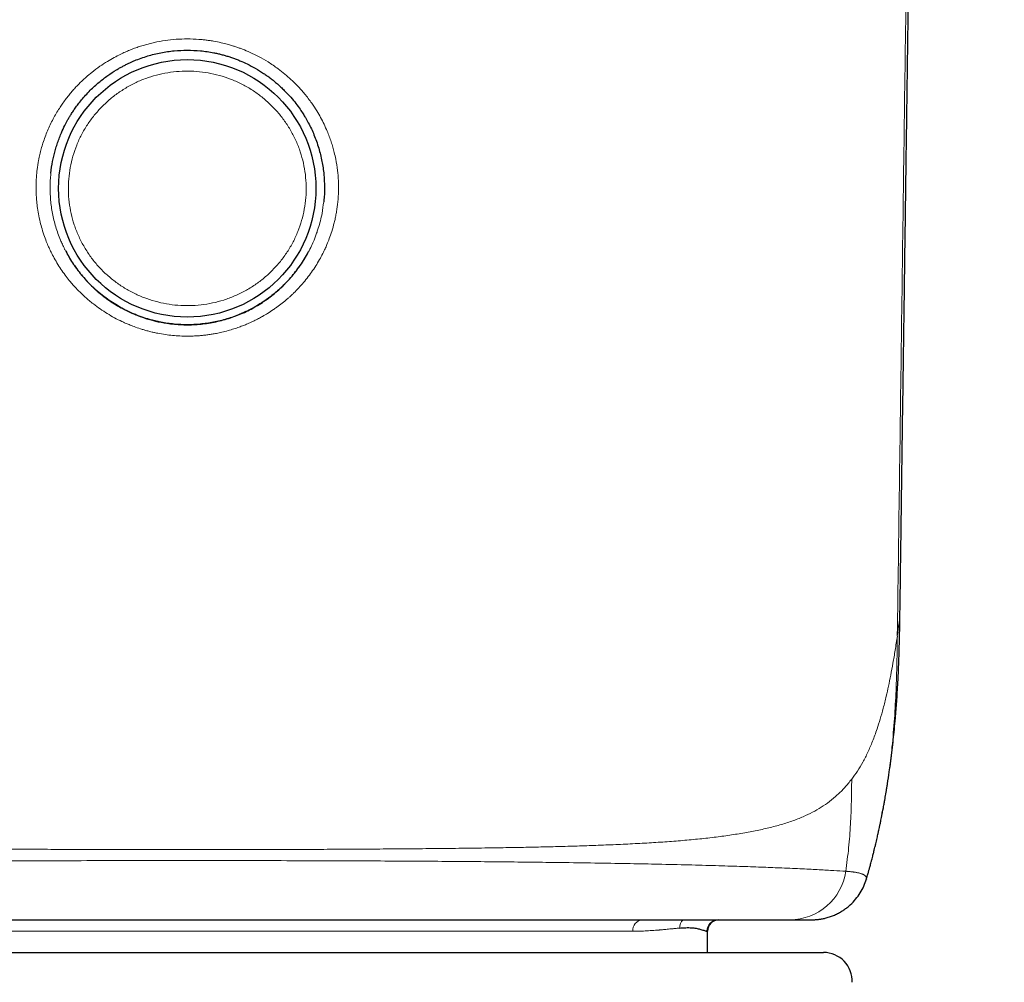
# Model space of a CAD drawing. Header units: millimetres. Extents: x 8 to 1352, y 12 to 1248.
# Tile 39 of 126: x 544 to 561, y 955 to 971. Entities that reach past the tile are written whole.
import ezdxf

# ---------------------------------------------------------------- set-up
doc = ezdxf.new("R2010")
doc.units = ezdxf.units.MM

msp = doc.modelspace()

# ---------------------------------------------------------------- linework, layer by layer
at = {"color": 7, "linetype": 'Continuous', "lineweight": 30}
for p, q in [((559.027, 957.472), (559.039, 957.532)), ((558.764, 956.396), (558.763, 956.393)), ((555.986, 955.111), (555.986, 955.482)), ((535.758, 955.111), (557.914, 955.111)), ((557.914, 955.111), (558.014, 955.111))]:
    msp.add_line(p, q, dxfattribs=at)
at = {"color": 252, "linetype": 'Continuous', "lineweight": 0}
for p, q in [((554.676, 955.482), (539.096, 955.482)), ((555.986, 955.482), (555.975, 955.482))]:
    msp.add_line(p, q, dxfattribs=at)
at = {"color": 7, "linetype": 'Continuous', "lineweight": 30}
msp.add_circle((546.886, 968.467), 2.25, dxfattribs=at)
at = {"color": 252, "linetype": 'Continuous', "lineweight": 0}
for centre, radius, start, end in [((557.423, 956.672), 0.99, 270.3165, 351.75), ((554.863, 955.496), 0.187, 94.7799, 184.0905), ((555.702, 955.541), 0.202, 135.6479, 180.9943), ((556.175, 955.483), 0.2, 90.0331, 180.033)]:
    msp.add_arc(centre, radius, start, end, dxfattribs=at)
at = {"color": 7, "linetype": 'Continuous', "lineweight": 30}
for centre, radius, start, end in [((556.186, 955.482), 0.2, 90, 180), ((558.014, 954.611), 0.5, 357.5187, 90)]:
    msp.add_arc(centre, radius, start, end, dxfattribs=at)
for points, knots in [([(559.353, 961.17), (559.357, 961.477), (559.368, 962.255), (559.385, 963.494), (559.404, 964.877), (559.423, 966.197), (559.44, 967.454), (559.456, 968.65), (559.473, 969.822), (559.488, 970.972), (559.504, 972.099), (559.519, 973.203), (559.534, 974.284), (559.549, 975.341), (559.563, 976.376), (559.577, 977.387), (559.59, 978.375), (559.604, 979.322), (559.616, 980.229), (559.628, 981.097), (559.64, 981.944), (559.651, 982.77), (559.663, 983.591), (559.674, 984.406), (559.685, 985.213), (559.696, 985.997), (559.707, 986.757), (559.717, 987.493), (559.727, 988.193), (559.736, 988.856), (559.745, 989.485), (559.753, 990.092), (559.762, 990.678), (559.77, 991.263), (559.778, 991.845), (559.786, 992.422), (559.794, 992.973), (559.801, 993.496), (559.808, 993.993), (559.815, 994.462), (559.821, 994.904), (559.827, 995.313), (559.832, 995.689), (559.837, 996.033), (559.842, 996.352), (559.846, 996.647), (559.85, 996.917), (559.853, 997.158), (559.856, 997.371), (559.859, 997.557), (559.861, 997.721), (559.863, 997.863), (559.866, 998.059), (559.87, 998.324), (559.873, 998.588), (559.876, 998.787), (559.878, 998.919), (559.88, 999.064), (559.882, 999.226), (559.885, 999.41), (559.888, 999.621), (559.892, 999.861), (559.895, 1000.127), (559.9, 1000.418), (559.904, 1000.735), (559.909, 1001.07), (559.914, 1001.423), (559.919, 1001.793), (559.925, 1002.186), (559.931, 1002.602), (559.938, 1003.081), (559.946, 1003.612), (559.954, 1004.18), (559.962, 1004.732), (559.97, 1005.267), (559.977, 1005.785), (559.985, 1006.286), (559.992, 1006.8), (560, 1007.326), (560.008, 1007.86), (560.015, 1008.368), (560.022, 1008.852), (560.029, 1009.31), (560.036, 1009.735), (560.041, 1010.128), (560.047, 1010.493), (560.052, 1010.844), (560.057, 1011.187), (560.065, 1011.691), (560.075, 1012.349), (560.084, 1012.952), (560.09, 1013.338), (560.092, 1013.512), (560.095, 1013.678), (560.097, 1013.827), (560.099, 1013.95), (560.1, 1014.045), (560.102, 1014.122), (560.103, 1014.199), (560.104, 1014.292), (560.106, 1014.406), (560.108, 1014.534), (560.11, 1014.69), (560.113, 1014.874), (560.116, 1015.089), (560.12, 1015.352), (560.125, 1015.665), (560.131, 1016.034), (560.137, 1016.435), (560.144, 1016.894), (560.152, 1017.407), (560.161, 1017.969), (560.17, 1018.549), (560.179, 1019.147), (560.189, 1019.762), (560.2, 1020.441), (560.212, 1021.187), (560.222, 1021.809), (560.229, 1022.249), (560.233, 1022.491), (560.236, 1022.715), (560.24, 1022.92), (560.243, 1023.104), (560.245, 1023.27), (560.248, 1023.415), (560.25, 1023.542), (560.251, 1023.648), (560.253, 1023.729), (560.254, 1023.786), (560.254, 1023.829), (560.255, 1023.87), (560.256, 1023.92), (560.257, 1023.995), (560.259, 1024.102), (560.261, 1024.246), (560.264, 1024.416), (560.267, 1024.612), (560.27, 1024.817), (560.274, 1025.025), (560.277, 1025.232), (560.281, 1025.447), (560.284, 1025.665), (560.297, 1026.456), (560.317, 1027.658), (560.343, 1029.266), (560.367, 1030.702), (560.389, 1032), (560.408, 1033.159), (560.421, 1033.931), (560.43, 1034.44), (560.434, 1034.687), (560.438, 1034.919), (560.441, 1035.124), (560.444, 1035.3), (560.447, 1035.444), (560.449, 1035.558), (560.45, 1035.643), (560.451, 1035.711), (560.452, 1035.779), (560.454, 1035.864), (560.456, 1035.964), (560.457, 1036.074), (560.459, 1036.191), (560.461, 1036.314), (560.464, 1036.494), (560.469, 1036.738), (560.474, 1037.054), (560.479, 1037.385), (560.485, 1037.731), (560.491, 1038.089), (560.498, 1038.469), (560.504, 1038.866), (560.511, 1039.28), (560.518, 1039.709), (560.527, 1040.212), (560.537, 1040.794), (560.548, 1041.458), (560.559, 1042.151), (560.571, 1042.877), (560.584, 1043.637), (560.597, 1044.431), (560.61, 1045.253), (560.624, 1046.103), (560.639, 1046.981), (560.653, 1047.887), (560.668, 1048.816), (560.684, 1049.769), (560.699, 1050.744), (560.715, 1051.744), (560.731, 1052.769), (560.748, 1053.818), (560.762, 1054.739), (560.774, 1055.527), (560.784, 1056.178), (560.794, 1056.834), (560.804, 1057.486), (560.813, 1058.123), (560.822, 1058.738), (560.831, 1059.328), (560.839, 1059.898), (560.847, 1060.448), (560.855, 1060.978), (560.862, 1061.483), (560.869, 1061.965), (560.876, 1062.421), (560.882, 1062.852), (560.887, 1063.257), (560.893, 1063.641), (560.898, 1064.004), (560.902, 1064.348), (560.907, 1064.671), (560.911, 1064.972), (560.915, 1065.251), (560.918, 1065.507), (560.921, 1065.74), (560.924, 1065.95), (560.927, 1066.139), (560.929, 1066.314), (560.931, 1066.472), (560.933, 1066.612), (560.935, 1066.726), (560.936, 1066.812), (560.936, 1066.867), (560.937, 1066.9), (560.937, 1066.925), (560.938, 1066.963), (560.938, 1067.017), (560.939, 1067.092), (560.941, 1067.187), (560.942, 1067.301), (560.944, 1067.432), (560.946, 1067.583), (560.948, 1067.749), (560.957, 1068.459), (560.974, 1069.709), (560.995, 1071.377), (561.009, 1072.514), (561.016, 1073.119), (561.019, 1073.308), (561.021, 1073.496), (561.023, 1073.677), (561.026, 1073.843), (561.027, 1073.979), (561.029, 1074.086), (561.03, 1074.169), (561.031, 1074.239), (561.031, 1074.297), (561.032, 1074.342), (561.032, 1074.377), (561.033, 1074.408), (561.033, 1074.449), (561.034, 1074.508), (561.035, 1074.588), (561.036, 1074.686), (561.038, 1074.793), (561.039, 1074.905), (561.041, 1075.041), (561.043, 1075.203), (561.046, 1075.39), (561.048, 1075.576), (561.05, 1075.761), (561.053, 1075.945), (561.055, 1076.131), (561.058, 1076.326), (561.061, 1076.555), (561.064, 1076.826), (561.069, 1077.14), (561.073, 1077.481), (561.078, 1077.848), (561.083, 1078.171), (561.086, 1078.444), (561.089, 1078.659), (561.092, 1078.876), (561.095, 1079.084), (561.098, 1079.274), (561.1, 1079.444), (561.102, 1079.594), (561.104, 1079.725), (561.106, 1079.838), (561.107, 1079.934), (561.108, 1080.011), (561.109, 1080.072), (561.11, 1080.122), (561.111, 1080.169), (561.111, 1080.221), (561.112, 1080.295), (561.114, 1080.395), (561.116, 1080.526), (561.118, 1080.68), (561.12, 1080.856), (561.123, 1081.054), (561.126, 1081.269), (561.13, 1081.493), (561.133, 1081.721), (561.141, 1082.278), (561.154, 1083.158), (561.167, 1084.06), (561.175, 1084.556), (561.176, 1084.653)], [0, 0, 0, 0, 0.007195, 0.018207, 0.029005, 0.039591, 0.049108, 0.058447, 0.067609, 0.076593, 0.085399, 0.094028, 0.102479, 0.110753, 0.118848, 0.126764, 0.134502, 0.14206, 0.149022, 0.155824, 0.162465, 0.168945, 0.175263, 0.181787, 0.188128, 0.194286, 0.200259, 0.206047, 0.21165, 0.216762, 0.221709, 0.226488, 0.2311, 0.235545, 0.240307, 0.244858, 0.249199, 0.253327, 0.257243, 0.260946, 0.264436, 0.267711, 0.270624, 0.273342, 0.275865, 0.278193, 0.280325, 0.282261, 0.283906, 0.285376, 0.286671, 0.287791, 0.288764, 0.291305, 0.294084, 0.295013, 0.296043, 0.297195, 0.298467, 0.29988, 0.301574, 0.303472, 0.305572, 0.307876, 0.310385, 0.313097, 0.315842, 0.318771, 0.321882, 0.325177, 0.328657, 0.333276, 0.33779, 0.342171, 0.346418, 0.350531, 0.354509, 0.358352, 0.362793, 0.367036, 0.371081, 0.374927, 0.378572, 0.382016, 0.385079, 0.387962, 0.39073, 0.393465, 0.396167, 0.40278, 0.409188, 0.410598, 0.411998, 0.413374, 0.414572, 0.415552, 0.416313, 0.416855, 0.417399, 0.418148, 0.419087, 0.42012, 0.421234, 0.422815, 0.424533, 0.42639, 0.429093, 0.432045, 0.435245, 0.438694, 0.443054, 0.447558, 0.452203, 0.456987, 0.461912, 0.466977, 0.473319, 0.479867, 0.481951, 0.483907, 0.485705, 0.487347, 0.488832, 0.490161, 0.491332, 0.492345, 0.493202, 0.493893, 0.4943, 0.494592, 0.494909, 0.495306, 0.495784, 0.496729, 0.497886, 0.499255, 0.500836, 0.502628, 0.504185, 0.505873, 0.50763, 0.509385, 0.511139, 0.526732, 0.538461, 0.550108, 0.561559, 0.569992, 0.578291, 0.580345, 0.58239, 0.584312, 0.585986, 0.58741, 0.588585, 0.589512, 0.59019, 0.590661, 0.591157, 0.591864, 0.592713, 0.593611, 0.594559, 0.595557, 0.596604, 0.598958, 0.60153, 0.604317, 0.607062, 0.609987, 0.613093, 0.616344, 0.619723, 0.623229, 0.626863, 0.632065, 0.637506, 0.643184, 0.649098, 0.655374, 0.661893, 0.668651, 0.675647, 0.68288, 0.690345, 0.698042, 0.705884, 0.713946, 0.722225, 0.730717, 0.739417, 0.748322, 0.753663, 0.759073, 0.76455, 0.770046, 0.775364, 0.780486, 0.785413, 0.790147, 0.79477, 0.799194, 0.803422, 0.807455, 0.811294, 0.814877, 0.818275, 0.82149, 0.824522, 0.827424, 0.830138, 0.832667, 0.835011, 0.837171, 0.839115, 0.840882, 0.842475, 0.843893, 0.845298, 0.846477, 0.847432, 0.848162, 0.848668, 0.848809, 0.849013, 0.849302, 0.849752, 0.85039, 0.851215, 0.852163, 0.853277, 0.854555, 0.855993, 0.857479, 0.872602, 0.887816, 0.900036, 0.901641, 0.903246, 0.904853, 0.90644, 0.907865, 0.909102, 0.909908, 0.910608, 0.911205, 0.911697, 0.912085, 0.912369, 0.912574, 0.912898, 0.913407, 0.91409, 0.914945, 0.915895, 0.916842, 0.917785, 0.919387, 0.92098, 0.922563, 0.924138, 0.925704, 0.927262, 0.9289, 0.930684, 0.933132, 0.935808, 0.93871, 0.941836, 0.945182, 0.946965, 0.948805, 0.950696, 0.952492, 0.954121, 0.955558, 0.956836, 0.957955, 0.958915, 0.959733, 0.960386, 0.960888, 0.961301, 0.961657, 0.962092, 0.962628, 0.963546, 0.964661, 0.965972, 0.967477, 0.969175, 0.971031, 0.972978, 0.97492, 0.976856, 0.987242, 0.997486, 1, 1, 1, 1]), ([(544.5, 968.733), (544.508, 968.802), (544.521, 968.902), (544.549, 969.032), (544.573, 969.125), (544.601, 969.219), (544.633, 969.312), (544.675, 969.418), (544.729, 969.538), (544.78, 969.634), (544.815, 969.696), (544.83, 969.722), (544.846, 969.747), (544.864, 969.776), (544.89, 969.816), (544.928, 969.871), (544.978, 969.94), (545.039, 970.016), (545.109, 970.097), (545.209, 970.203), (545.338, 970.32), (545.492, 970.439), (545.614, 970.519), (545.702, 970.571), (545.758, 970.601), (545.812, 970.629), (545.865, 970.655), (545.916, 970.678), (546.023, 970.724), (546.191, 970.784), (546.422, 970.841), (546.654, 970.876), (546.809, 970.88), (546.886, 970.882)], [0, 0, 0, 0, 0.058883, 0.085828, 0.113128, 0.140784, 0.168799, 0.197175, 0.237803, 0.280903, 0.290574, 0.298155, 0.306727, 0.316289, 0.326843, 0.348154, 0.372625, 0.400255, 0.431045, 0.464995, 0.524705, 0.579933, 0.630681, 0.649395, 0.667417, 0.684749, 0.701389, 0.717339, 0.732599, 0.801117, 0.868502, 0.934786, 1, 1, 1, 1]), ([(546.886, 970.882), (546.963, 970.88), (547.118, 970.876), (547.294, 970.849), (547.414, 970.824), (547.48, 970.808), (547.546, 970.79), (547.612, 970.77), (547.677, 970.749), (547.742, 970.725), (547.829, 970.69), (547.941, 970.64), (548.08, 970.567), (548.194, 970.496), (548.281, 970.436), (548.341, 970.391), (548.402, 970.344), (548.462, 970.293), (548.523, 970.238), (548.603, 970.161), (548.692, 970.065), (548.783, 969.955), (548.854, 969.857), (548.909, 969.775), (548.957, 969.696), (549.006, 969.609), (549.056, 969.509), (549.121, 969.364), (549.188, 969.175), (549.245, 968.942), (549.279, 968.712), (549.288, 968.484), (549.285, 968.325), (549.273, 968.241), (549.272, 968.232)], [0, 0, 0, 0, 0.057109, 0.115168, 0.131941, 0.148795, 0.165729, 0.182745, 0.199844, 0.217025, 0.23429, 0.269469, 0.308584, 0.351638, 0.369633, 0.388238, 0.407451, 0.427273, 0.447704, 0.468744, 0.510079, 0.545855, 0.576071, 0.600728, 0.619824, 0.645443, 0.675006, 0.703166, 0.764588, 0.824089, 0.881694, 0.937436, 0.993087, 1, 1, 1, 1]), ([(544.759, 967.379), (544.776, 967.344), (544.832, 967.231), (544.952, 967.056), (545.118, 966.852), (545.309, 966.667), (545.523, 966.501), (545.735, 966.372), (545.94, 966.274), (546.131, 966.202), (546.328, 966.145), (546.549, 966.102), (546.794, 966.08), (547.06, 966.084), (547.323, 966.118), (547.58, 966.18), (547.826, 966.269), (548.062, 966.385), (548.284, 966.526), (548.49, 966.692), (548.68, 966.88), (548.845, 967.091), (548.955, 967.254), (549, 967.349), (549.006, 967.362)], [0, 0, 0, 0, 0.02243, 0.072298, 0.122023, 0.173802, 0.225743, 0.277517, 0.316456, 0.355541, 0.394623, 0.433558, 0.48417, 0.534948, 0.58556, 0.6355, 0.685599, 0.735545, 0.786148, 0.836907, 0.887515, 0.939492, 0.991632, 1, 1, 1, 1]), ([(548.588, 966.791), (548.587, 966.789), (548.537, 966.735), (548.43, 966.643), (548.274, 966.521), (548.153, 966.443), (548.069, 966.394), (548.022, 966.368), (547.977, 966.344), (547.932, 966.322), (547.889, 966.302), (547.848, 966.284), (547.746, 966.24), (547.581, 966.181), (547.348, 966.123), (547.116, 966.09), (546.886, 966.079), (546.655, 966.09), (546.48, 966.115), (546.359, 966.141), (546.293, 966.157), (546.226, 966.174), (546.16, 966.194), (546.094, 966.216), (546.029, 966.24), (545.954, 966.27), (545.868, 966.308), (545.767, 966.358), (545.659, 966.418), (545.546, 966.49), (545.427, 966.574), (545.306, 966.674), (545.225, 966.746), (545.187, 966.787), (545.187, 966.787)], [0, 0, 0, 0, 0.001522, 0.059097, 0.11161, 0.15906, 0.173902, 0.18817, 0.201863, 0.214983, 0.227528, 0.239501, 0.250899, 0.315443, 0.378568, 0.440298, 0.500661, 0.561029, 0.622762, 0.640662, 0.658676, 0.676804, 0.695049, 0.713409, 0.731886, 0.75048, 0.77726, 0.806989, 0.839667, 0.875296, 0.913876, 0.955409, 0.999894, 1, 1, 1, 1]), ([(559.038, 957.525), (559.044, 957.557), (559.056, 957.615), (559.071, 957.698), (559.084, 957.766), (559.094, 957.826), (559.104, 957.881), (559.113, 957.938), (559.124, 957.999), (559.141, 958.108), (559.164, 958.26), (559.191, 958.455), (559.214, 958.644), (559.235, 958.829), (559.254, 959.015), (559.27, 959.189), (559.284, 959.35), (559.295, 959.501), (559.305, 959.662), (559.315, 959.829), (559.323, 959.991), (559.329, 960.125), (559.333, 960.237), (559.336, 960.334), (559.339, 960.444), (559.343, 960.58), (559.347, 960.749), (559.35, 960.951), (559.352, 961.096), (559.353, 961.174)], [0, 0, 0, 0, 0.031533, 0.057712, 0.078431, 0.093947, 0.108871, 0.124966, 0.142245, 0.160549, 0.21656, 0.269048, 0.323587, 0.372869, 0.421106, 0.474953, 0.513807, 0.552193, 0.596577, 0.6436, 0.686565, 0.72642, 0.751585, 0.775848, 0.803755, 0.839291, 0.884619, 0.938173, 1, 1, 1, 1]), ([(558.764, 956.393), (558.769, 956.412), (558.781, 956.45), (558.797, 956.507), (558.813, 956.563), (558.83, 956.624), (558.846, 956.685), (558.862, 956.744), (558.873, 956.789), (558.883, 956.828), (558.892, 956.864), (558.902, 956.904), (558.914, 956.953), (558.927, 957.006), (558.939, 957.059), (558.95, 957.107), (558.96, 957.15), (558.968, 957.186), (558.975, 957.218), (558.983, 957.254), (558.993, 957.301), (559.005, 957.359), (559.017, 957.417), (559.025, 957.456), (559.028, 957.472)], [0, 0, 0, 0, 0.052207, 0.110731, 0.158194, 0.210358, 0.281628, 0.330046, 0.37322, 0.407828, 0.436235, 0.472512, 0.519022, 0.571992, 0.617101, 0.663541, 0.702464, 0.736297, 0.759767, 0.793325, 0.837179, 0.891604, 0.956943, 1, 1, 1, 1]), ([(557.787, 955.682), (557.791, 955.682), (557.8, 955.682), (557.815, 955.683), (557.833, 955.683), (557.851, 955.683), (557.871, 955.684), (557.892, 955.686), (557.912, 955.688), (557.936, 955.691), (557.964, 955.695), (557.996, 955.7), (558.029, 955.707), (558.064, 955.716), (558.112, 955.73), (558.171, 955.75), (558.239, 955.78), (558.307, 955.815), (558.371, 955.855), (558.429, 955.898), (558.5, 955.958), (558.578, 956.04), (558.658, 956.151), (558.723, 956.27), (558.751, 956.355), (558.765, 956.396)], [0, 0, 0, 0, 0.065134, 0.166165, 0.242533, 0.310356, 0.36836, 0.404739, 0.434618, 0.4581, 0.476606, 0.492262, 0.507242, 0.523071, 0.540352, 0.578687, 0.618669, 0.655856, 0.689929, 0.722367, 0.754088, 0.816686, 0.878723, 0.940104, 1, 1, 1, 1]), ([(536.343, 955.682), (536.389, 955.682), (536.479, 955.682), (536.635, 955.682), (536.804, 955.682), (536.988, 955.682), (537.187, 955.682), (537.35, 955.682), (537.467, 955.682), (537.531, 955.682), (537.595, 955.682), (537.661, 955.682), (537.728, 955.682), (537.797, 955.682), (537.866, 955.682), (537.985, 955.682), (538.16, 955.682), (538.414, 955.682), (538.696, 955.682), (539.011, 955.682), (539.272, 955.682), (539.469, 955.682), (539.595, 955.682), (539.723, 955.682), (539.854, 955.682), (539.987, 955.682), (540.184, 955.682), (540.45, 955.682), (540.771, 955.682), (541.078, 955.682), (541.367, 955.682), (541.661, 955.682), (541.962, 955.682), (542.269, 955.682), (542.602, 955.682), (542.967, 955.682), (543.365, 955.682), (543.777, 955.682), (544.204, 955.682), (544.611, 955.682), (544.995, 955.682), (545.354, 955.682), (545.717, 955.682), (546.085, 955.682), (546.458, 955.682), (546.897, 955.682), (547.397, 955.682), (547.952, 955.682), (548.495, 955.682), (548.975, 955.682), (549.394, 955.682), (549.753, 955.682), (550.103, 955.682), (550.443, 955.682), (550.774, 955.682), (551.119, 955.682), (551.476, 955.682), (551.847, 955.682), (552.209, 955.682), (552.563, 955.682), (552.883, 955.682), (553.172, 955.682), (553.43, 955.682), (553.68, 955.682), (553.921, 955.682), (554.154, 955.682), (554.368, 955.682), (554.566, 955.682), (554.75, 955.682), (554.928, 955.682), (555.101, 955.682), (555.269, 955.682), (555.432, 955.682), (555.634, 955.682), (555.867, 955.682), (556.124, 955.682), (556.306, 955.682), (556.429, 955.682), (556.499, 955.682), (556.568, 955.682), (556.635, 955.682), (556.701, 955.682), (556.769, 955.682), (556.839, 955.682), (556.911, 955.682), (556.977, 955.682), (557.069, 955.682), (557.181, 955.682), (557.311, 955.682), (557.389, 955.682), (557.429, 955.682)], [0, 0, 0, 0, 0.022014, 0.043448, 0.064318, 0.084637, 0.104422, 0.123689, 0.12903, 0.134328, 0.139585, 0.144801, 0.149976, 0.15511, 0.160205, 0.165261, 0.180899, 0.196171, 0.213899, 0.231167, 0.24801, 0.254, 0.259955, 0.265876, 0.271766, 0.277626, 0.28346, 0.297119, 0.310674, 0.321373, 0.331926, 0.342351, 0.352666, 0.362892, 0.373047, 0.385216, 0.397516, 0.40998, 0.422646, 0.435544, 0.445818, 0.45616, 0.466584, 0.477104, 0.487734, 0.498485, 0.51462, 0.530446, 0.546005, 0.561343, 0.572116, 0.582722, 0.59318, 0.603509, 0.613729, 0.623862, 0.636122, 0.648484, 0.660984, 0.673656, 0.686531, 0.696872, 0.707253, 0.717689, 0.728194, 0.738782, 0.749467, 0.758872, 0.768358, 0.777932, 0.787599, 0.797365, 0.807236, 0.817216, 0.835815, 0.85483, 0.874289, 0.88056, 0.886897, 0.893301, 0.899772, 0.906312, 0.912921, 0.920799, 0.928775, 0.93685, 0.9442, 0.96212, 0.980718, 1, 1, 1, 1]), ([(557.429, 955.682), (557.452, 955.682), (557.498, 955.682), (557.559, 955.682), (557.613, 955.682), (557.661, 955.682), (557.703, 955.682), (557.738, 955.682), (557.765, 955.682), (557.775, 955.682), (557.779, 955.682)], [0, 0, 0, 0, 0.134223, 0.266782, 0.397705, 0.527021, 0.65476, 0.780954, 0.915959, 1, 1, 1, 1]), ([(555.499, 955.538), (555.536, 955.54), (555.61, 955.546), (555.704, 955.544), (555.787, 955.535), (555.846, 955.519), (555.889, 955.507), (555.92, 955.498), (555.945, 955.489), (555.964, 955.484), (555.972, 955.483), (555.975, 955.482)], [0, 0, 0, 0, 0.138633, 0.27835, 0.419217, 0.560269, 0.648283, 0.736285, 0.832194, 0.920845, 1, 1, 1, 1])]:
    msp.add_open_spline(points, degree=3, knots=knots, dxfattribs=at)
at = {"color": 252, "linetype": 'Continuous', "lineweight": 0}
for points, knots in [([(560.893, 1070.347), (560.884, 1069.78), (560.866, 1068.639), (560.839, 1066.915), (560.812, 1065.167), (560.785, 1063.397), (560.757, 1061.616), (560.73, 1059.826), (560.702, 1058.028), (560.674, 1056.212), (560.644, 1054.261), (560.613, 1052.174), (560.579, 1049.949), (560.545, 1047.704), (560.511, 1045.441), (560.476, 1043.161), (560.44, 1040.712), (560.401, 1038.093), (560.359, 1035.304), (560.318, 1032.5), (560.276, 1029.685), (560.235, 1026.878), (560.194, 1024.083), (560.154, 1021.301), (560.113, 1018.52), (560.074, 1015.811), (560.036, 1013.175), (560, 1010.617), (559.963, 1008.067), (559.927, 1005.53), (559.891, 1003.005), (559.855, 1000.493), (559.821, 998.062), (559.788, 995.71), (559.756, 993.438), (559.724, 991.173), (559.693, 988.917), (559.662, 986.667), (559.628, 984.276), (559.593, 981.742), (559.556, 979.066), (559.52, 976.396), (559.483, 973.732), (559.447, 971.088), (559.411, 968.463), (559.376, 965.856), (559.341, 963.25), (559.317, 961.513), (559.305, 960.645)], [0, 0, 0, 0, 0.0163251, 0.0328417, 0.0495405, 0.0664118, 0.0834474, 0.1003305, 0.1173552, 0.1345131, 0.1517951, 0.1725184, 0.1933903, 0.2143966, 0.2355229, 0.2567552, 0.2780791, 0.303768, 0.3295422, 0.3553763, 0.3812453, 0.4071239, 0.4325255, 0.4578887, 0.4831899, 0.508406, 0.5316505, 0.5547836, 0.577785, 0.6006349, 0.6233289, 0.6458717, 0.6682707, 0.6886846, 0.7089923, 0.7292008, 0.7493172, 0.7693483, 0.7893011, 0.8131511, 0.8369103, 0.8605905, 0.8842036, 0.9077612, 0.9308557, 0.9539194, 0.9769638, 1, 1, 1, 1]), ([(546.886, 971.079), (546.821, 971.077), (546.691, 971.075), (546.498, 971.053), (546.342, 971.024), (546.221, 970.995), (546.135, 970.972), (546.049, 970.945), (545.983, 970.923), (545.927, 970.902), (545.872, 970.88), (545.797, 970.848), (545.706, 970.806), (545.602, 970.752), (545.483, 970.684), (545.351, 970.598), (545.227, 970.505), (545.125, 970.419), (545.052, 970.352), (544.993, 970.295), (544.938, 970.238), (544.882, 970.176), (544.825, 970.109), (544.767, 970.036), (544.713, 969.962), (544.639, 969.853), (544.548, 969.702), (544.467, 969.536), (544.409, 969.394), (544.371, 969.288), (544.344, 969.2), (544.325, 969.133), (544.313, 969.084), (544.301, 969.034), (544.29, 968.983), (544.278, 968.92), (544.267, 968.848), (544.257, 968.774), (544.251, 968.71), (544.247, 968.655), (544.244, 968.614), (544.243, 968.584), (544.242, 968.552), (544.241, 968.506), (544.241, 968.441), (544.243, 968.36), (544.249, 968.261), (544.262, 968.146), (544.282, 968.016), (544.31, 967.885), (544.346, 967.752), (544.385, 967.631), (544.428, 967.52), (544.466, 967.43), (544.508, 967.341), (544.559, 967.244), (544.622, 967.136), (544.692, 967.028), (544.765, 966.928), (544.836, 966.84), (544.907, 966.758), (544.992, 966.667), (545.104, 966.56), (545.231, 966.453), (545.362, 966.358), (545.485, 966.277), (545.612, 966.204), (545.718, 966.15), (545.804, 966.111), (545.874, 966.081), (545.962, 966.047), (546.05, 966.016), (546.131, 965.992), (546.198, 965.973), (546.264, 965.956), (546.323, 965.943), (546.442, 965.919), (546.627, 965.891), (546.808, 965.883), (546.914, 965.884), (546.948, 965.884), (546.991, 965.885), (547.043, 965.888), (547.104, 965.892), (547.161, 965.897), (547.21, 965.903), (547.248, 965.908), (547.284, 965.913), (547.322, 965.919), (547.359, 965.925), (547.415, 965.936), (547.496, 965.953), (547.598, 965.979), (547.699, 966.009), (547.789, 966.039), (547.867, 966.069), (547.934, 966.096), (547.989, 966.12), (548.034, 966.141), (548.08, 966.164), (548.136, 966.192), (548.209, 966.232), (548.297, 966.284), (548.378, 966.336), (548.445, 966.384), (548.495, 966.42), (548.541, 966.455), (548.585, 966.491), (548.628, 966.527), (548.67, 966.564), (548.71, 966.601), (548.766, 966.654), (548.837, 966.726), (548.921, 966.822), (549.003, 966.923), (549.079, 967.028), (549.15, 967.137), (549.213, 967.245), (549.26, 967.336), (549.299, 967.415), (549.333, 967.494), (549.374, 967.596), (549.417, 967.722), (549.45, 967.841), (549.475, 967.945), (549.491, 968.027), (549.505, 968.111), (549.514, 968.183), (549.522, 968.257), (549.528, 968.336), (549.533, 968.455), (549.531, 968.605), (549.515, 968.787), (549.489, 968.952), (549.459, 969.086), (549.432, 969.187), (549.403, 969.28), (549.37, 969.374), (549.329, 969.477), (549.279, 969.588), (549.219, 969.707), (549.148, 969.829), (549.056, 969.969), (548.945, 970.115), (548.822, 970.254), (548.705, 970.368), (548.591, 970.467), (548.459, 970.57), (548.307, 970.674), (548.142, 970.768), (547.992, 970.841), (547.878, 970.889), (547.8, 970.919), (547.755, 970.934), (547.712, 970.949), (547.656, 970.966), (547.576, 970.989), (547.471, 971.015), (547.377, 971.034), (547.306, 971.046), (547.268, 971.051), (547.233, 971.056), (547.198, 971.061), (547.163, 971.064), (547.127, 971.068), (547.035, 971.076), (546.954, 971.077), (546.886, 971.079)], [0, 0, 0, 0, 0.011827, 0.023561, 0.035208, 0.040672, 0.046119, 0.05155, 0.056965, 0.058786, 0.062424, 0.067739, 0.073628, 0.080744, 0.089084, 0.098644, 0.109421, 0.117411, 0.123051, 0.127588, 0.132403, 0.137496, 0.142868, 0.14852, 0.154451, 0.159698, 0.172598, 0.186491, 0.193438, 0.200558, 0.207063, 0.210135, 0.213209, 0.216287, 0.219368, 0.222815, 0.227956, 0.232492, 0.236422, 0.239749, 0.242474, 0.24379, 0.245316, 0.248226, 0.252146, 0.257073, 0.263058, 0.270068, 0.278105, 0.28695, 0.294436, 0.303016, 0.310206, 0.315999, 0.320882, 0.328108, 0.335957, 0.343772, 0.351555, 0.35855, 0.36432, 0.371433, 0.38121, 0.392715, 0.401739, 0.410683, 0.419598, 0.428486, 0.432349, 0.436656, 0.442419, 0.449639, 0.453548, 0.457781, 0.462337, 0.465944, 0.468699, 0.48434, 0.499978, 0.501542, 0.503592, 0.506193, 0.509344, 0.513044, 0.517293, 0.519754, 0.521959, 0.524197, 0.526466, 0.528768, 0.531101, 0.536763, 0.543826, 0.550229, 0.555972, 0.561055, 0.565478, 0.569103, 0.571958, 0.57461, 0.578443, 0.583458, 0.589655, 0.597032, 0.601106, 0.604687, 0.608214, 0.611688, 0.615109, 0.618476, 0.621791, 0.625053, 0.632583, 0.640339, 0.64832, 0.656291, 0.664119, 0.671936, 0.679085, 0.682815, 0.688014, 0.694679, 0.702803, 0.712379, 0.717139, 0.722188, 0.727528, 0.732668, 0.735362, 0.740987, 0.747054, 0.757091, 0.768146, 0.780231, 0.787383, 0.793194, 0.79913, 0.805192, 0.811378, 0.819284, 0.827384, 0.835673, 0.845149, 0.857859, 0.869172, 0.879091, 0.887622, 0.896798, 0.909724, 0.921253, 0.931378, 0.940092, 0.943772, 0.946665, 0.948647, 0.952162, 0.957211, 0.963796, 0.97192, 0.974636, 0.976758, 0.978896, 0.981049, 0.983218, 0.985403, 0.987604, 1, 1, 1, 1]), ([(546.644, 970.503), (546.712, 970.509), (546.847, 970.521), (547.05, 970.514), (547.251, 970.488), (547.45, 970.443), (547.643, 970.38), (547.829, 970.298), (548.005, 970.199), (548.171, 970.082), (548.326, 969.95), (548.466, 969.804), (548.591, 969.645), (548.7, 969.474), (548.793, 969.293), (548.866, 969.104), (548.92, 968.909), (548.954, 968.709), (548.969, 968.506), (548.963, 968.304), (548.936, 968.102), (548.889, 967.904), (548.823, 967.712), (548.739, 967.528), (548.637, 967.354), (548.517, 967.189), (548.382, 967.038), (548.233, 966.9), (548.072, 966.778), (547.898, 966.672), (547.715, 966.583), (547.525, 966.512), (547.329, 966.46), (547.128, 966.427), (546.924, 966.414), (546.721, 966.42), (546.52, 966.445), (546.321, 966.491), (546.128, 966.554), (545.942, 966.636), (545.766, 966.735), (545.6, 966.852), (545.445, 966.984), (545.304, 967.13), (545.18, 967.288), (545.071, 967.46), (544.979, 967.641), (544.905, 967.83), (544.851, 968.025), (544.818, 968.226), (544.803, 968.428), (544.809, 968.631), (544.836, 968.832), (544.883, 969.03), (544.949, 969.222), (545.033, 969.406), (545.136, 969.581), (545.256, 969.745), (545.391, 969.896), (545.539, 970.033), (545.701, 970.155), (545.874, 970.261), (546.057, 970.351), (546.247, 970.421), (546.443, 970.474), (546.577, 970.493), (546.644, 970.503)], [0, 0, 0, 0, 0.0157172, 0.0312724, 0.0468127, 0.0624853, 0.0782369, 0.0938045, 0.1093348, 0.1249754, 0.1407425, 0.1563156, 0.1718456, 0.1874846, 0.2032147, 0.2187695, 0.2343083, 0.2499907, 0.2656364, 0.281156, 0.2967127, 0.3124686, 0.3280916, 0.343603, 0.3591608, 0.3749217, 0.390611, 0.4061535, 0.421699, 0.4373972, 0.4531475, 0.4687346, 0.4843049, 0.5000056, 0.5157009, 0.5312676, 0.5468527, 0.5626025, 0.5782825, 0.5938218, 0.6093681, 0.625069, 0.6408297, 0.6563935, 0.6719124, 0.6875394, 0.7033293, 0.7189017, 0.7344157, 0.750032, 0.7657418, 0.7812856, 0.7968254, 0.8125235, 0.8281532, 0.8436741, 0.8592432, 0.875016, 0.8906433, 0.9061685, 0.9217416, 0.9375112, 0.9531827, 0.9687231, 0.9842798, 1, 1, 1, 1]), ([(545.187, 966.787), (545.147, 966.829), (545.071, 966.908), (544.971, 967.033), (544.887, 967.152), (544.828, 967.246), (544.788, 967.316), (544.763, 967.362), (544.741, 967.406), (544.72, 967.448), (544.701, 967.489), (544.684, 967.527), (544.642, 967.627), (544.583, 967.793), (544.526, 968.027), (544.492, 968.257), (544.484, 968.484), (544.487, 968.643), (544.499, 968.725), (544.5, 968.733)], [0, 0, 0, 0, 0.081063, 0.155999, 0.224618, 0.286922, 0.312843, 0.337491, 0.360866, 0.382968, 0.403797, 0.423354, 0.441639, 0.557726, 0.670019, 0.778573, 0.88345, 0.988568, 1, 1, 1, 1]), ([(549.272, 968.232), (549.263, 968.165), (549.25, 968.053), (549.215, 967.898), (549.188, 967.8), (549.166, 967.734), (549.155, 967.7), (549.143, 967.666), (549.13, 967.632), (549.117, 967.597), (549.094, 967.541), (549.057, 967.457), (549, 967.343), (548.926, 967.215), (548.834, 967.077), (548.722, 966.932), (548.634, 966.839), (548.588, 966.791)], [0, 0, 0, 0, 0.125208, 0.207027, 0.29038, 0.312469, 0.334664, 0.356965, 0.379373, 0.401888, 0.42451, 0.491538, 0.570353, 0.660959, 0.763357, 0.877549, 1, 1, 1, 1]), ([(559.351, 961.17), (559.351, 961.151), (559.353, 961.049), (559.336, 960.875), (559.315, 960.721), (559.305, 960.645)], [0, 0, 0, 0, 0.106181, 0.556743, 1, 1, 1, 1]), ([(559.306, 960.645), (559.293, 960.561), (559.268, 960.397), (559.23, 960.169), (559.191, 959.959), (559.152, 959.767), (559.109, 959.573), (559.06, 959.38), (559.006, 959.19), (558.944, 958.997), (558.873, 958.801), (558.791, 958.609), (558.703, 958.436), (558.609, 958.28), (558.541, 958.187), (558.507, 958.14)], [0, 0, 0, 0, 0.069396, 0.135932, 0.199896, 0.26157, 0.321223, 0.396709, 0.469714, 0.540747, 0.635209, 0.727634, 0.818765, 0.909322, 1, 1, 1, 1]), ([(559.039, 957.532), (559.044, 957.558), (559.074, 957.702), (559.118, 957.968), (559.171, 958.331), (559.218, 958.742), (559.257, 959.196), (559.284, 959.688), (559.298, 960.17), (559.303, 960.488), (559.306, 960.645)], [0, 0, 0, 0, 0.025403, 0.14137, 0.258955, 0.376955, 0.537942, 0.695663, 0.849353, 1, 1, 1, 1]), ([(558.507, 958.14), (558.467, 958.09), (558.388, 957.992), (558.258, 957.863), (558.121, 957.748), (557.976, 957.648), (557.824, 957.56), (557.654, 957.479), (557.465, 957.405), (557.254, 957.339), (557.031, 957.282), (556.794, 957.231), (556.543, 957.186), (556.277, 957.146), (555.997, 957.111), (555.705, 957.081), (555.402, 957.055), (555.087, 957.033), (554.763, 957.015), (554.427, 956.998), (554.09, 956.985), (553.752, 956.973), (553.417, 956.963), (553.075, 956.955), (552.725, 956.947), (552.342, 956.941), (551.922, 956.935), (551.466, 956.929), (551.006, 956.925), (550.544, 956.921), (550.082, 956.918), (549.621, 956.915), (549.161, 956.913), (548.703, 956.912), (548.246, 956.91), (547.791, 956.909), (547.338, 956.909), (546.886, 956.909), (546.434, 956.909), (545.981, 956.909), (545.526, 956.91), (545.069, 956.912), (544.611, 956.913), (544.151, 956.915), (543.69, 956.918), (543.228, 956.921), (542.766, 956.925), (542.306, 956.929), (541.85, 956.935), (541.43, 956.941), (541.046, 956.947), (540.697, 956.955), (540.354, 956.963), (540.019, 956.973), (539.68, 956.985), (539.338, 956.999), (538.996, 957.015), (538.667, 957.034), (538.35, 957.057), (538.047, 957.083), (537.759, 957.113), (537.486, 957.147), (537.225, 957.187), (536.975, 957.232), (536.737, 957.283), (536.51, 957.343), (536.295, 957.413), (536.093, 957.494), (535.916, 957.582), (535.762, 957.674), (535.627, 957.77), (535.499, 957.878), (535.377, 958), (535.302, 958.093), (535.264, 958.14)], [0, 0, 0, 0, 0.0163836, 0.0324072, 0.0480883, 0.0634435, 0.0784879, 0.0932355, 0.1102536, 0.1268984, 0.1431892, 0.1591451, 0.1750673, 0.1906729, 0.205967, 0.220956, 0.2356475, 0.2497963, 0.263678, 0.2773053, 0.2906928, 0.3026562, 0.3144212, 0.3259978, 0.3373947, 0.3486189, 0.3624136, 0.375954, 0.3892439, 0.402284, 0.4150684, 0.4276213, 0.4399834, 0.4521903, 0.4642728, 0.4762564, 0.4881617, 0.5000046, 0.5118475, 0.5237527, 0.5357363, 0.5478188, 0.5600258, 0.5723879, 0.5849408, 0.5977252, 0.6107654, 0.6240553, 0.6375957, 0.6513904, 0.6626146, 0.6740116, 0.6855882, 0.6973531, 0.7093166, 0.7229497, 0.7368315, 0.7509777, 0.7654015, 0.7801139, 0.7948538, 0.8098884, 0.8252237, 0.8408645, 0.857115, 0.8737143, 0.8906802, 0.9080307, 0.9257848, 0.9400342, 0.9545635, 0.9693889, 0.984528, 1, 1, 1, 1]), ([(558.507, 958.14), (558.506, 958.011), (558.503, 957.748), (558.488, 957.348), (558.458, 956.94), (558.421, 956.667), (558.402, 956.53)], [0, 0, 0, 0, 0.240169, 0.488197, 0.743668, 1, 1, 1, 1]), ([(535.369, 956.53), (535.436, 956.534), (535.57, 956.543), (535.819, 956.556), (536.112, 956.571), (536.434, 956.586), (536.777, 956.6), (537.136, 956.613), (537.544, 956.626), (538.005, 956.639), (538.494, 956.651), (539.009, 956.662), (539.541, 956.671), (540.071, 956.679), (540.586, 956.686), (541.074, 956.692), (541.584, 956.697), (542.117, 956.701), (542.672, 956.705), (543.245, 956.709), (543.832, 956.712), (544.493, 956.714), (545.226, 956.716), (546.029, 956.717), (546.829, 956.718), (547.628, 956.718), (548.429, 956.716), (549.164, 956.714), (549.827, 956.712), (550.416, 956.709), (550.991, 956.706), (551.55, 956.702), (552.089, 956.698), (552.606, 956.693), (553.1, 956.687), (553.623, 956.68), (554.161, 956.672), (554.702, 956.663), (555.224, 956.652), (555.72, 956.64), (556.188, 956.627), (556.602, 956.614), (556.968, 956.601), (557.319, 956.587), (557.648, 956.572), (557.947, 956.557), (558.2, 956.543), (558.335, 956.534), (558.402, 956.53)], [0, 0, 0, 0, 0.029701, 0.059383, 0.089092, 0.118891, 0.142925, 0.167204, 0.191704, 0.216428, 0.241413, 0.262493, 0.28378, 0.305195, 0.321302, 0.337427, 0.353558, 0.369697, 0.385921, 0.402237, 0.418547, 0.434749, 0.45618, 0.477471, 0.498534, 0.519518, 0.540692, 0.562142, 0.578393, 0.594674, 0.610951, 0.627189, 0.643399, 0.659614, 0.67583, 0.692032, 0.713571, 0.734972, 0.756143, 0.781198, 0.805983, 0.830592, 0.855087, 0.879504, 0.909851, 0.939998, 0.970027, 1, 1, 1, 1]), ([(558.402, 956.53), (558.404, 956.53), (558.408, 956.53), (558.416, 956.53), (558.429, 956.529), (558.447, 956.527), (558.468, 956.525), (558.489, 956.523), (558.505, 956.521), (558.517, 956.52), (558.527, 956.518), (558.537, 956.517), (558.553, 956.515), (558.573, 956.512), (558.598, 956.508), (558.621, 956.503), (558.641, 956.498), (558.66, 956.493), (558.677, 956.488), (558.692, 956.482), (558.707, 956.476), (558.722, 956.468), (558.737, 956.459), (558.75, 956.447), (558.759, 956.435), (558.765, 956.423), (558.767, 956.411), (558.766, 956.402), (558.764, 956.397), (558.764, 956.396)], [0, 0, 0, 0, 0.006418, 0.01662, 0.035809, 0.061496, 0.093627, 0.132147, 0.158231, 0.174927, 0.191495, 0.207936, 0.224253, 0.272094, 0.319145, 0.367347, 0.410324, 0.453266, 0.496194, 0.539128, 0.582086, 0.625085, 0.691837, 0.756444, 0.818926, 0.87929, 0.93753, 0.988825, 1, 1, 1, 1]), ([(554.676, 955.482), (554.711, 955.483), (554.786, 955.483), (554.899, 955.487), (555.017, 955.494), (555.096, 955.5), (555.137, 955.503), (555.14, 955.503), (555.143, 955.504), (555.147, 955.504), (555.151, 955.504), (555.16, 955.505), (555.176, 955.507), (555.202, 955.509), (555.237, 955.512), (555.281, 955.516), (555.318, 955.52), (555.346, 955.523), (555.363, 955.524), (555.379, 955.526), (555.394, 955.527), (555.409, 955.529), (555.423, 955.53), (555.443, 955.532), (555.469, 955.535), (555.489, 955.537), (555.499, 955.538)], [0, 0, 0, 0, 0.106151, 0.22484, 0.356078, 0.499871, 0.502438, 0.505688, 0.509621, 0.514236, 0.519534, 0.525514, 0.54755, 0.575728, 0.622855, 0.680902, 0.74987, 0.773785, 0.797021, 0.819578, 0.841456, 0.862655, 0.883174, 0.903015, 0.954075, 1, 1, 1, 1])]:
    msp.add_open_spline(points, degree=3, knots=knots, dxfattribs=at)

doc.saveas('drawing.dxf')
